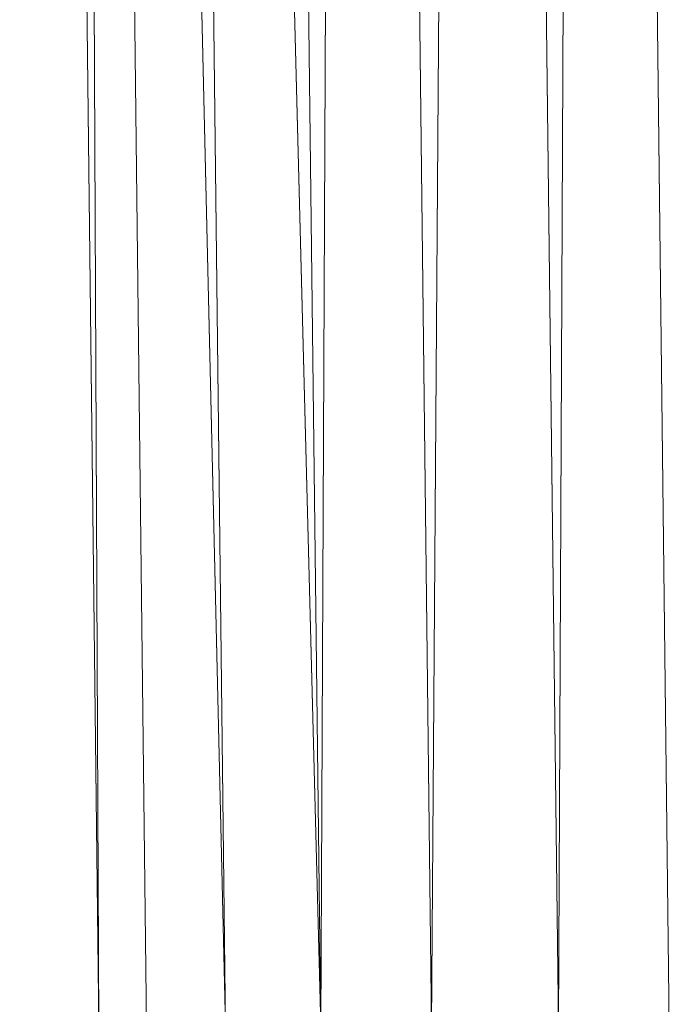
# Model space of a CAD drawing. Header units: metres. Extents: x 391.1 to 427.5, y 12.7 to 29.9.
# Tile 101 of 252: x 408.2176 to 408.2453, y 20.9947 to 21.0367. Entities that reach past the tile are written whole.
import ezdxf

# ---------------------------------------------------------------- set-up
doc = ezdxf.new("R2010")
doc.units = ezdxf.units.M
doc.layers.add('02_MOBILIARIO', color=7, linetype='Continuous', lineweight=18)

# ---------------------------------------------------------------- blocks, each defined once
blk = doc.blocks.new('Family - Plats de dutxa PS-1-153387-01_CLI_AIRE_PS1')
at = {"layer": '02_MOBILIARIO', "color": 253, "true_color": 0xaaaaaa}
for p, q in [((0.089267, 0.113238), (0.085896, 0.400261)), ((0.085896, 0.400261), (0.089267, 0.113238)), ((0.087918, 0.400261), (0.09466, 0.113238)), ((0.087918, 0.400261), (0.091289, 0.113238)), ((0.09466, 0.113238), (0.087918, 0.400261)), ((0.087918, 0.400261), (0.091289, 0.113238)), ((0.087918, 0.400261), (0.089267, 0.113238)), ((0.089267, 0.113238), (0.087918, 0.400261)), ((0.091289, 0.400261), (0.098705, 0.113238)), ((0.091289, 0.400261), (0.09466, 0.113238)), ((0.098705, 0.113238), (0.091289, 0.400261)), ((0.09466, 0.113238), (0.091289, 0.400261)), ((0.098705, 0.113238), (0.095334, 0.400261)), ((0.098705, 0.113238), (0.095334, 0.400261)), ((0.100053, 0.400261), (0.098705, 0.113238)), ((0.098705, 0.113238), (0.100053, 0.400261)), ((0.103424, 0.113238), (0.100053, 0.400261)), ((0.100053, 0.400261), (0.103424, 0.113238)), ((0.105446, 0.400261), (0.103424, 0.113238)), ((0.103424, 0.113238), (0.105446, 0.400261)), ((0.108817, 0.113238), (0.105446, 0.400261)), ((0.105446, 0.400261), (0.108817, 0.113238)), ((0.110165, 0.400261), (0.108817, 0.113238)), ((0.108817, 0.113238), (0.110165, 0.400261)), ((0.113536, 0.113238), (0.110165, 0.400261)), ((0.110165, 0.400261), (0.113536, 0.113238))]:
    blk.add_line(p, q, dxfattribs=at)
blk = doc.blocks.new('LONDR55-XX_ZZ-ARQ-CAA-M3D-Londres55_ifc-1-01_CLI_AIRE_PS1')
at = {"layer": '02_MOBILIARIO', "color": 253, "lineweight": 18, "true_color": 0xaaaaaa}
blk.add_blockref('Family - Plats de dutxa PS-1-153387-01_CLI_AIRE_PS1', (408.131716, 20.880476), dxfattribs=at)

msp = doc.modelspace()

# ---------------------------------------------------------------- block references
at = {"lineweight": 5}
msp.add_blockref('LONDR55-XX_ZZ-ARQ-CAA-M3D-Londres55_ifc-1-01_CLI_AIRE_PS1', (0, 0), dxfattribs=at)

doc.saveas('drawing.dxf')
